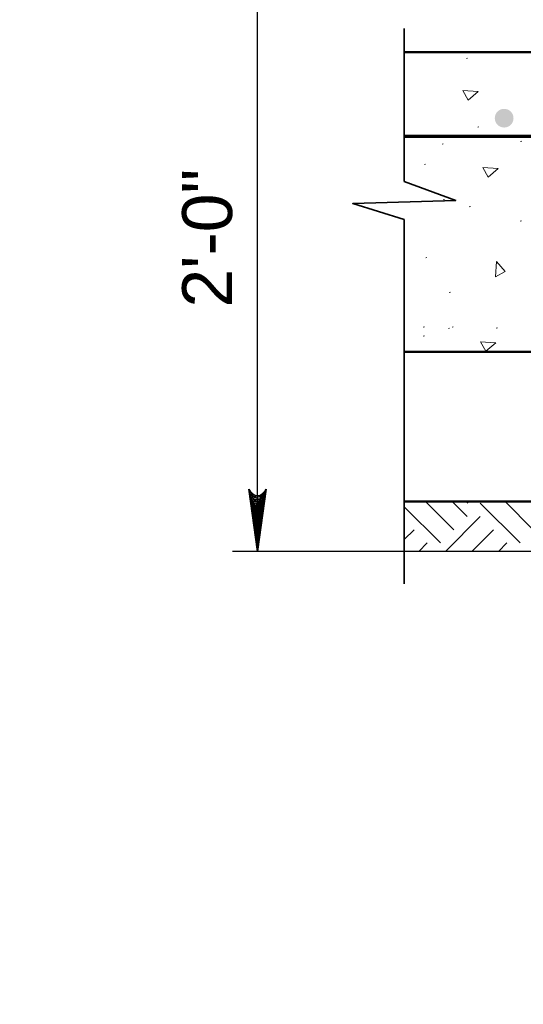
# Model space of a CAD drawing. Extents: x -312 to 328, y -156 to 292.
# Tile 55 of 89: x -30 to -10, y 170 to 209. Entities that reach past the tile are written whole.
import ezdxf

# ---------------------------------------------------------------- set-up
doc = ezdxf.new("R2010")
doc.units = 0
doc.header["$MEASUREMENT"] = 0
for name, color, linetype, lineweight in [('Level 1', 253, 'Continuous', 18), ('S-Anno-Brkl', 2, 'Continuous', 35), ('S-Anno-Dims', 33, 'Continuous', 35), ('S-Anno-Patt', 152, 'Continuous', 18), ('S-Anno-Patt-Capy', 1, 'Continuous', 18), ('S-Sect-Conc', 6, 'Continuous', 50), ('S-Sect-Fngr', 2, 'Continuous', 50), ('S-Sect-Rbar', 7, 'Continuous', 70)]:
    doc.layers.add(name, color=color, linetype=linetype, lineweight=lineweight)
doc.styles.add('NOTES', font='romans.shx')

# ---------------------------------------------------------------- blocks, each defined once
blk = doc.blocks.new('LARROW')
at = {"color": 0, "linetype": 'ByBlock', "lineweight": -2, "flags": 128}
blk.add_lwpolyline([(-4.925, 0.713), (0, 0), (-4.921, -0.713), (-4.768, -0.594), (-4.551, -0.382), (-4.445, -0.185), (-4.417, 0), (-4.457, 0.209), (-4.571, 0.413), (-4.791, 0.614), (-4.925, 0.713), (-0.146, 0.008), (-4.764, -0.665), (-4.622, -0.559), (-4.394, -0.343), (-4.319, -0.063), (-4.37, 0.217), (-4.504, 0.409), (-4.665, 0.567), (-4.776, 0.654), (-0.406, 0.008), (-4.555, -0.587), (-4.409, -0.492), (-4.335, -0.37), (-4.252, -0.213), (-4.209, 0.008), (-4.232, 0.189), (-4.319, 0.331), (-4.496, 0.445), (-4.614, 0.583), (-0.709, 0.008), (-4.327, -0.5), (-4.165, -0.299), (-4.118, -0.055), (-4.142, 0.217), (-4.453, 0.512), (-1.047, 0.024), (-4.118, -0.406), (-4.075, -0.264), (-3.98, -0.035), (-4.039, 0.209), (-4.283, 0.425), (-1.358, 0.024), (-4.008, -0.315), (-3.921, -0.142), (-3.882, 0.043), (-4.067, 0.331), (-1.728, 0.024), (-3.846, -0.236), (-3.787, -0.106), (-3.772, 0.043), (-3.921, 0.252), (-2.169, 0.024), (-3.713, -0.15), (-3.669, 0.051), (-3.811, 0.173), (-2.531, 0.024), (-3.61, -0.091), (-3.634, 0.102), (-2.902, 0.024), (-3.567, -0.028), (-3.587, 0.031), (-3.358, 0.031)], dxfattribs=at)

msp = doc.modelspace()

# ---------------------------------------------------------------- hatches: boundary and pattern name
at = {"layer": 'S-Sect-Rbar'}
msp.add_hatch(color=256, dxfattribs=at).paths.add_polyline_path([(-10.46435, 205.32899, 1), (-11.21435, 205.32899, 1)], flags=16)

# ---------------------------------------------------------------- linework, layer by layer
at = {"layer": 'Level 1', "color": 214, "linetype": 'Continuous', "lineweight": 25}
msp.add_3dface([(-311.9741, -156.26001), (328.0259, -156.26001), (328.0259, 291.73999), (-311.9741, 291.73999)], dxfattribs=at)
msp.add_3dface([(-311.9741, -156.26001), (328.0259, -156.26001), (328.0259, 291.73999), (-311.9741, 291.73999)], dxfattribs=at)
msp.add_3dface([(-311.9741, -156.26001), (328.0259, -156.26001), (328.0259, 291.73999), (-311.9741, 291.73999)], dxfattribs=at)
at = {"layer": 'S-Anno-Brkl'}
for p, q in [((-14.83935, 202.79512), (-14.83935, 208.92787)), ((-14.83935, 186.66699), (-14.83935, 201.26349))]:
    msp.add_line(p, q, dxfattribs=at)
at = {"layer": 'S-Anno-Brkl', "flags": 128}
msp.add_lwpolyline([(-14.83935, 202.79512), (-12.77697, 202.02812), (-16.90172, 201.91012), (-14.83935, 201.26349)], dxfattribs=at)
at = {"layer": 'S-Anno-Dims', "lineweight": 25}
for p, q in [((-20.71372, 187.96912), (-20.71372, 211.96912)), ((8.16265, 187.96912), (-21.71172, 187.96912))]:
    msp.add_line(p, q, dxfattribs=at)
at = {"layer": 'S-Anno-Patt'}
for p, q in [((-12.30485, 207.72949), (-12.35235, 207.71599)), ((-11.84797, 204.98574), (-11.89547, 204.97224)), ((-10.1351, 204.41412), (-10.1826, 204.40062)), ((-13.27835, 204.29774), (-13.32585, 204.28424)), ((-13.98172, 203.48962), (-14.02922, 203.47612)), ((-13.22785, 202.07537), (-13.27535, 202.06187)), ((-12.1906, 201.78462), (-12.2381, 201.77112)), ((-10.15022, 201.21662), (-10.19772, 201.20312)), ((-13.93135, 199.75187), (-13.97885, 199.73837)), ((-12.98997, 198.35487), (-13.03747, 198.34137)), ((-14.03222, 196.97374), (-14.07972, 196.96024)), ((-13.0261, 196.90974), (-13.0736, 196.89624)), ((-12.87472, 196.97374), (-12.92222, 196.96024)), ((-11.10885, 196.92324), (-11.15635, 196.90974)), ((-14.03222, 196.60674), (-14.07972, 196.59324))]:
    msp.add_line(p, q, dxfattribs=at)
for points in [[(-11.88147, 206.39362), (-12.28085, 206.05324), (-12.4946, 206.43312)], [(-11.07422, 203.31249), (-11.4736, 202.97212), (-11.68735, 203.35199)], [(-11.14347, 199.58374), (-10.8031, 199.18437), (-11.18297, 198.97062)], [(-11.1751, 196.32849), (-11.57447, 195.98812), (-11.78822, 196.36799)]]:
    msp.add_3dface(points, dxfattribs=at)
at = {"layer": 'S-Anno-Patt-Capy'}
for p, q in [((-12.85422, 188.83824), (-13.98497, 189.96912)), ((-12.32385, 189.36862), (-12.92435, 189.96912)), ((-12.32497, 189.89999), (-12.25585, 189.96912)), ((-10.2026, 188.30787), (-11.79347, 189.89887)), ((-9.67222, 188.83824), (-10.8031, 189.96912)), ((-13.3856, 188.30687), (-14.83935, 189.76062)), ((-13.19297, 187.96912), (-11.79347, 189.36862)), ((-14.83935, 188.44624), (-14.44735, 188.83824)), ((-12.13235, 187.96912), (-11.26322, 188.83824)), ((-14.25572, 187.96912), (-13.91697, 188.30787)), ((-11.0716, 187.96912), (-10.73285, 188.30787))]:
    msp.add_line(p, q, dxfattribs=at)
at = {"layer": 'S-Sect-Conc'}
for p, q in [((9.16065, 207.96912), (-14.83935, 207.96912)), ((9.16065, 195.96912), (-14.83935, 195.96912))]:
    msp.add_line(p, q, dxfattribs=at)
at = {"layer": 'S-Sect-Fngr'}
msp.add_line((-0.4961, 189.96912), (-14.83935, 189.96912), dxfattribs=at)
at = {"layer": 'S-Sect-Rbar'}
msp.add_line((7.16065, 204.59412), (-14.83935, 204.59412), dxfattribs=at)

# ---------------------------------------------------------------- block references
at = {"layer": 'S-Anno-Dims', "lineweight": 25, "xscale": 0.5065787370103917, "yscale": 0.4901954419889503, "zscale": 0.03175, "rotation": 270}
msp.add_blockref('LARROW', (-20.71372, 187.96912), dxfattribs=at)

# ---------------------------------------------------------------- texts
at = {"layer": 'S-Anno-Dims', "lineweight": 25, "insert": (-23.73107, 197.73928), "char_height": 2, "attachment_point": 1, "rotation": 90, "line_spacing_factor": 0.734563, "style": 'NOTES'}
msp.add_mtext('\\fArial|b0|i0|c0|p39;2\'-0"', dxfattribs=at)

doc.saveas('drawing.dxf')
